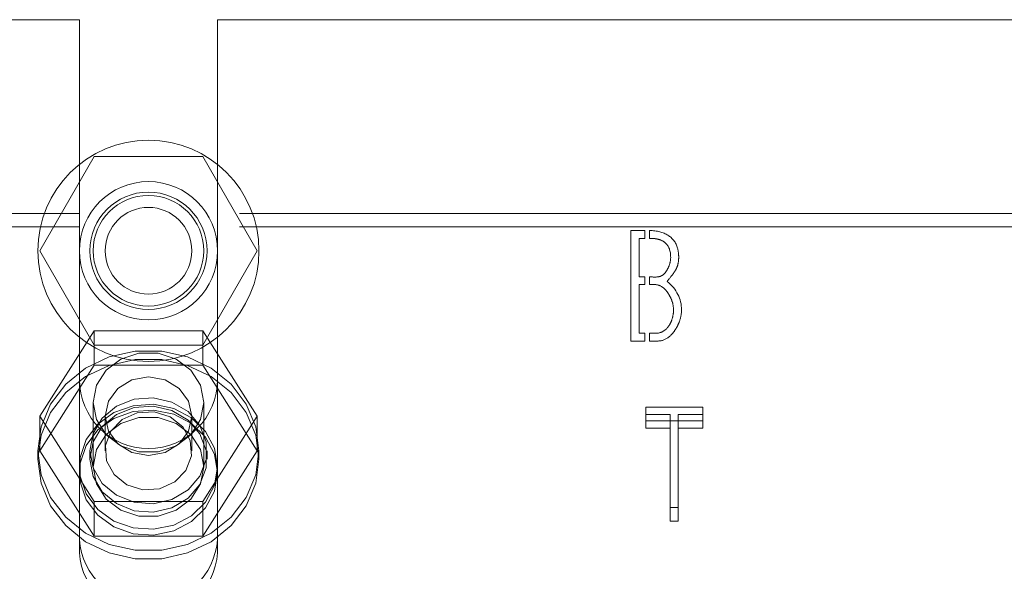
# Model space of a CAD drawing. Header units: inches. Extents: x 0.2 to 10.8, y 0.2 to 8.2.
# Tile 115 of 164: x 3.8221 to 3.9335, y 6.8607 to 6.923. Entities that reach past the tile are written whole.
import ezdxf

# ---------------------------------------------------------------- set-up
doc = ezdxf.new("R2010")
doc.units = ezdxf.units.IN
doc.header["$MEASUREMENT"] = 0
doc.linetypes.add('HIDDEN', pattern=[0.075, 0.05, -0.025])

msp = doc.modelspace()

# ---------------------------------------------------------------- linework, layer by layer
at = {"color": 7, "linetype": 'HIDDEN', "lineweight": 18}
for p, q in [((3.7520026, 6.9230289), (3.8288901, 6.9230289)), ((3.8288901, 6.9230289), (3.8288901, 6.901138)), ((3.8445151, 6.9230289), (3.8445151, 6.901138)), ((3.8445151, 6.9230289), (3.9469901, 6.9230289)), ((3.8244051, 6.8969289), (3.8305539, 6.9075789)), ((3.8305539, 6.9075789), (3.8428514, 6.9075789)), ((3.8428514, 6.9075789), (3.8490002, 6.8969289)), ((3.8288901, 6.901138), (3.7520026, 6.901138)), ((3.8288901, 6.8996165), (3.8288901, 6.901138)), ((3.9469901, 6.901138), (3.8445151, 6.901138)), ((3.8445151, 6.8996165), (3.8445151, 6.901138)), ((3.8288901, 6.8996165), (3.7520026, 6.8996165)), ((3.8288901, 6.8627978), (3.8288901, 6.8996165)), ((3.8445151, 6.8627978), (3.8445151, 6.8996165)), ((3.9469901, 6.8996165), (3.8445151, 6.8996165)), ((3.8912552, 6.8992371), (3.8928499, 6.8992371)), ((3.8912552, 6.8867371), (3.8912552, 6.8992371)), ((3.8928499, 6.8992371), (3.8928499, 6.8983298)), ((3.8933499, 6.8983298), (3.8933499, 6.8992327)), ((3.8921915, 6.8983298), (3.8921915, 6.8939765)), ((3.8928499, 6.8983298), (3.8921915, 6.8983298)), ((3.8305539, 6.8862789), (3.8244051, 6.8969289)), ((3.8490002, 6.8969289), (3.8428514, 6.8862789)), ((3.8921915, 6.8939765), (3.8928499, 6.8939765)), ((3.8928499, 6.8939765), (3.8928499, 6.8931174)), ((3.8933499, 6.8931174), (3.8933499, 6.8939765)), ((3.8921915, 6.8931174), (3.8921915, 6.8876155)), ((3.8928499, 6.8931174), (3.8921915, 6.8931174)), ((3.8305539, 6.8879026), (3.8244051, 6.8782504)), ((3.8305539, 6.8839933), (3.8305539, 6.8879026)), ((3.8428514, 6.8879026), (3.8305539, 6.8879026)), ((3.8428514, 6.8839933), (3.8428514, 6.8879026)), ((3.8490002, 6.8782504), (3.8428514, 6.8879026)), ((3.8921915, 6.8876155), (3.8928499, 6.8876155)), ((3.8928499, 6.8876155), (3.8928499, 6.8867371)), ((3.8933499, 6.8867371), (3.8933499, 6.8876155)), ((3.8428514, 6.8862789), (3.8305539, 6.8862789)), ((3.8928499, 6.8867371), (3.8912552, 6.8867371)), ((3.8305539, 6.8839933), (3.8244051, 6.8743412)), ((3.8428514, 6.8839933), (3.8305539, 6.8839933)), ((3.8490002, 6.8743412), (3.8428514, 6.8839933)), ((3.8304526, 6.8797929), (3.8304526, 6.8725292)), ((3.8429526, 6.8725292), (3.8429526, 6.8797929)), ((3.8929675, 6.8777294), (3.8929675, 6.8792508)), ((3.8993961, 6.8792508), (3.8929675, 6.8792508)), ((3.8929675, 6.8784285), (3.8957089, 6.8784285)), ((3.8957089, 6.8769071), (3.8957089, 6.8784285)), ((3.8965969, 6.8769071), (3.8965969, 6.8784285)), ((3.8965969, 6.8784285), (3.8993961, 6.8784285)), ((3.8993961, 6.8777294), (3.8993961, 6.8792508)), ((3.8244051, 6.8743412), (3.8244051, 6.8782504)), ((3.8244051, 6.8782504), (3.8305539, 6.8685982)), ((3.8318051, 6.8782504), (3.8318051, 6.8743412)), ((3.8416001, 6.8743412), (3.8416001, 6.8782504)), ((3.8428514, 6.8685982), (3.8490002, 6.8782504)), ((3.8490002, 6.8743412), (3.8490002, 6.8782504)), ((3.8929675, 6.8777294), (3.8993961, 6.8777294)), ((3.8929675, 6.8769071), (3.8929675, 6.8777294)), ((3.8993961, 6.8777294), (3.8993961, 6.8769071)), ((3.8957089, 6.8769071), (3.8929675, 6.8769071)), ((3.8957089, 6.8664006), (3.8957089, 6.8769071)), ((3.8965969, 6.8769071), (3.8965969, 6.8664006)), ((3.8993961, 6.8769071), (3.8965969, 6.8769071)), ((3.8242026, 6.8743412), (3.8242026, 6.8733903)), ((3.8244051, 6.8743412), (3.8305539, 6.864689)), ((3.8300776, 6.8743412), (3.8300776, 6.8733903)), ((3.8428514, 6.864689), (3.8490002, 6.8743412)), ((3.8433276, 6.8733903), (3.8433276, 6.8743412)), ((3.8492026, 6.8733903), (3.8492026, 6.8743412)), ((3.8305539, 6.8685982), (3.8428514, 6.8685982)), ((3.8305539, 6.864689), (3.8305539, 6.8685982)), ((3.8428514, 6.864689), (3.8428514, 6.8685982)), ((3.8957089, 6.867922), (3.8965969, 6.867922)), ((3.8965969, 6.8664006), (3.8957089, 6.8664006)), ((3.8305539, 6.864689), (3.8428514, 6.864689))]:
    msp.add_line(p, q, dxfattribs=at)
at = {"color": 7, "linetype": 'HIDDEN', "lineweight": 18, "flags": 128}
for points in [[(3.8242026, 6.8743412), (3.8245659, 6.8770523), (3.8256344, 6.8796059), (3.8273463, 6.8818536), (3.8296018, 6.8836646), (3.8322701, 6.8849338), (3.8351959, 6.8855874), (3.8382094, 6.8855874), (3.8411352, 6.8849338), (3.8438035, 6.8836646), (3.846059, 6.8818536), (3.8477708, 6.8796059), (3.8488394, 6.8770523), (3.8492026, 6.8743412), (3.8488394, 6.87163), (3.8477708, 6.8690764), (3.846059, 6.8668287), (3.8438035, 6.8650177), (3.8411352, 6.8637485), (3.8382094, 6.8630949), (3.8351959, 6.8630949), (3.8322701, 6.8637485), (3.8296018, 6.8650177), (3.8273463, 6.8668287), (3.8256344, 6.8690764), (3.8245659, 6.87163), (3.8242026, 6.8743412)], [(3.8429526, 6.8797929), (3.8425757, 6.8817303), (3.8414904, 6.883434), (3.8398276, 6.8846985), (3.8377879, 6.8853713), (3.8356173, 6.8853713), (3.8335776, 6.8846985), (3.8319149, 6.883434), (3.8308296, 6.8817303), (3.8304526, 6.8797929), (3.8308296, 6.8778556), (3.8319149, 6.8761519), (3.8335776, 6.8748874), (3.8356173, 6.8742146), (3.8377879, 6.8742146), (3.8398276, 6.8748874), (3.8414904, 6.8761519), (3.8425757, 6.8778556), (3.8429526, 6.8797929)], [(3.8242026, 6.8733903), (3.8245659, 6.8761014), (3.8256344, 6.878655), (3.8273463, 6.8809027), (3.8296018, 6.8827137), (3.8322701, 6.8839829), (3.8351959, 6.8846365), (3.8382094, 6.8846365), (3.8411352, 6.8839829), (3.8438035, 6.8827137), (3.846059, 6.8809027), (3.8477708, 6.878655), (3.8488394, 6.8761014), (3.8492026, 6.8733903), (3.8488394, 6.8706791), (3.8477708, 6.8681255), (3.846059, 6.8658778), (3.8438035, 6.8640668), (3.8411352, 6.8627976), (3.8382094, 6.862144), (3.8351959, 6.862144), (3.8322701, 6.8627976), (3.8296018, 6.8640668), (3.8273463, 6.8658778), (3.8256344, 6.8681255), (3.8245659, 6.8706791), (3.8242026, 6.8733903)], [(3.8416001, 6.8782504), (3.8412273, 6.879949), (3.8401657, 6.881389), (3.8385768, 6.8823511), (3.8367026, 6.882689), (3.8348285, 6.8823511), (3.8332396, 6.881389), (3.8321779, 6.879949), (3.8318051, 6.8782504), (3.8321779, 6.8765518), (3.8332396, 6.8751118), (3.8348285, 6.8741496), (3.8367026, 6.8738117), (3.8385768, 6.8741496), (3.8401657, 6.8751118), (3.8412273, 6.8765518), (3.8416001, 6.8782504)], [(3.8445151, 6.8725292), (3.8441681, 6.8746162), (3.8431576, 6.8765178), (3.8415737, 6.878065), (3.8395569, 6.8791203), (3.8372865, 6.8795899), (3.8349642, 6.8794322), (3.8327964, 6.8786611), (3.8309757, 6.8773452), (3.8296638, 6.8756013), (3.8289774, 6.8735845), (3.8289774, 6.8714739), (3.8296638, 6.8694571), (3.8309757, 6.8677132), (3.8327964, 6.8663973), (3.8349642, 6.8656262), (3.8372865, 6.8654684), (3.8395569, 6.8659381), (3.8415737, 6.8669934), (3.8431576, 6.8685406), (3.8441681, 6.8704422), (3.8445151, 6.8725292)], [(3.8300776, 6.8743412), (3.8304366, 6.8762907), (3.8314746, 6.8780291), (3.8330791, 6.8793677), (3.8350763, 6.8801617), (3.8372497, 6.8803249), (3.8393639, 6.8798397), (3.8411896, 6.8787587), (3.8425292, 6.8771989), (3.8432373, 6.8753294), (3.8432373, 6.8733529), (3.8425292, 6.8714834), (3.8411896, 6.8699237), (3.8393639, 6.8688426), (3.8372497, 6.8683574), (3.8350763, 6.8685206), (3.8330791, 6.8693146), (3.8314746, 6.8706532), (3.8304366, 6.8723916), (3.8300776, 6.8743412)], [(3.8445151, 6.8718688), (3.8441681, 6.8739559), (3.8431576, 6.8758574), (3.8415737, 6.8774046), (3.8395569, 6.8784599), (3.8372865, 6.8789296), (3.8349642, 6.8787718), (3.8327964, 6.8780008), (3.8309757, 6.8766848), (3.8296638, 6.874941), (3.8289774, 6.8729241), (3.8289774, 6.8708135), (3.8296638, 6.8687967), (3.8309757, 6.8670529), (3.8327964, 6.8657369), (3.8349642, 6.8649658), (3.8372865, 6.8648081), (3.8395569, 6.8652778), (3.8415737, 6.8663331), (3.8431576, 6.8678802), (3.8441681, 6.8697818), (3.8445151, 6.8718688)], [(3.8300776, 6.8733903), (3.8304366, 6.8753399), (3.8314746, 6.8770782), (3.8330791, 6.8784169), (3.8350763, 6.8792108), (3.8372497, 6.879374), (3.8393639, 6.8788888), (3.8411896, 6.8778078), (3.8425292, 6.876248), (3.8432373, 6.8743785), (3.8432373, 6.872402), (3.8425292, 6.8705325), (3.8411896, 6.8689728), (3.8393639, 6.8678917), (3.8372497, 6.8674065), (3.8350763, 6.8675697), (3.8330791, 6.8683637), (3.8314746, 6.8697024), (3.8304366, 6.8714407), (3.8300776, 6.8733903)], [(3.8391514, 6.8781851), (3.8373419, 6.8787418), (3.8354351, 6.8786286), (3.8337212, 6.8778626), (3.8324613, 6.8765605), (3.831847, 6.8749205), (3.831972, 6.8731923), (3.8328172, 6.8716391), (3.8342539, 6.8704972), (3.8360634, 6.8699405), (3.8379702, 6.8700538), (3.8396841, 6.8708197), (3.840944, 6.8721218), (3.8415582, 6.8737618), (3.8414333, 6.87549), (3.8405881, 6.8770432), (3.8391514, 6.8781851)], [(3.8429526, 6.8725292), (3.8425757, 6.8744665), (3.8414904, 6.8761702), (3.8398276, 6.8774347), (3.8377879, 6.8781075), (3.8356173, 6.8781075), (3.8335776, 6.8774347), (3.8319149, 6.8761702), (3.8308296, 6.8744665), (3.8304526, 6.8725292), (3.8308296, 6.8705918), (3.8319149, 6.8688882), (3.8335776, 6.8676236), (3.8356173, 6.8669508), (3.8377879, 6.8669508), (3.8398276, 6.8676236), (3.8414904, 6.8688882), (3.8425757, 6.8705918), (3.8429526, 6.8725292)]]:
    msp.add_lwpolyline(points, dxfattribs=at)
at = {"color": 7, "linetype": 'HIDDEN', "lineweight": 18}
for radius in [0.0125, 0.0078125, 0.006625, 0.00625, 0.0048975]:
    msp.add_circle((3.8367026, 6.8969289), radius, dxfattribs=at)
for centre, radius, start, end in [((3.8367026, 6.8824039), 0.0078125, 180, 0), ((3.8367026, 6.8648775), 0.0078324, 184.087218, 355.912782), ((3.8367026, 6.863356), 0.0078324, 184.087218, 355.912782)]:
    msp.add_arc(centre, radius, start, end, dxfattribs=at)
for points, knots in [([(3.8933499, 6.8992327), (3.8942183, 6.8992031), (3.89561, 6.898835), (3.8965486, 6.8976394), (3.8967142, 6.8961115), (3.8965915, 6.8952901), (3.896314, 6.8947376), (3.8962202, 6.8945962), (3.8959901, 6.8942591), (3.8956827, 6.8938663), (3.8953479, 6.8934746)], [0, 0, 0, 0, 0.25, 0.5, 0.625, 0.75, 0.8125, 0.84375, 0.875, 1, 1, 1, 1]), ([(3.8957629, 6.8961869), (3.8957629, 6.8969241), (3.8954612, 6.8977454), (3.8945625, 6.8982016), (3.8939096, 6.8983232), (3.8935049, 6.8983298), (3.8933499, 6.8983298)], [0, 0, 0, 0, 0.5, 0.75, 0.875, 1, 1, 1, 1]), ([(3.8933499, 6.8939765), (3.8936682, 6.8939765), (3.8943401, 6.8939081), (3.8949709, 6.8941783), (3.8954122, 6.8948341), (3.8956745, 6.8954153), (3.8957629, 6.8958783), (3.8957629, 6.8961869)], [0, 0, 0, 0, 0.25, 0.5, 0.625, 0.75, 1, 1, 1, 1]), ([(3.8960815, 6.8902603), (3.8960815, 6.8906164), (3.8959803, 6.8911514), (3.8956678, 6.8918332), (3.8951865, 6.8925826), (3.8944395, 6.8931627), (3.8937232, 6.8931174), (3.8933499, 6.8931174)], [0, 0, 0, 0, 0.25, 0.375, 0.5, 0.75, 1, 1, 1, 1]), ([(3.8933499, 6.8876155), (3.8937179, 6.8876155), (3.8944854, 6.8875422), (3.8952445, 6.887988), (3.8957109, 6.8886731), (3.8959893, 6.8893089), (3.8960815, 6.8898686), (3.8960815, 6.8902603)], [0, 0, 0, 0, 0.25, 0.5, 0.625, 0.75, 1, 1, 1, 1]), ([(3.8969888, 6.8902603), (3.8969888, 6.8897925), (3.8968537, 6.8890937), (3.8964366, 6.8882189), (3.8957729, 6.8872643), (3.8948036, 6.8866446), (3.8938333, 6.8867371), (3.8933499, 6.8867371)], [0, 0, 0, 0, 0.25, 0.375, 0.5, 0.75, 1, 1, 1, 1])]:
    msp.add_open_spline(points, degree=3, knots=knots, dxfattribs=at)
msp.add_open_spline([(3.8953479, 6.8934746), (3.8964483, 6.8925769), (3.8969888, 6.8915055), (3.8969888, 6.8902603)], degree=3, dxfattribs=at)

doc.saveas('drawing.dxf')
